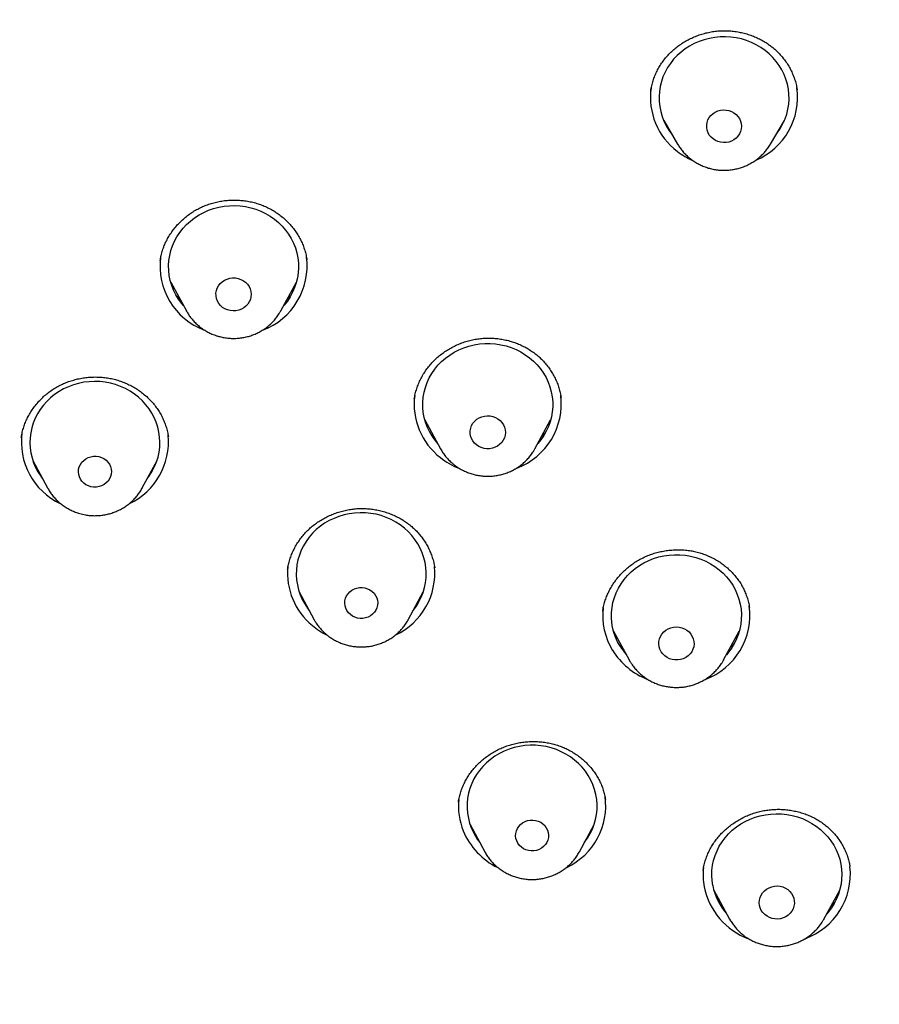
# Model space of a CAD drawing. Header units: millimetres. Extents: x 8 to 789, y 12 to 2370.
# Tile 73 of 85: x 377 to 397, y 2192 to 2215. Entities that reach past the tile are written whole.
import ezdxf

# ---------------------------------------------------------------- set-up
doc = ezdxf.new("R2010")
doc.units = ezdxf.units.MM

msp = doc.modelspace()

# ---------------------------------------------------------------- linework, layer by layer
at = {"color": 7, "linetype": 'Continuous', "lineweight": 30}
for p, q in [((392.164, 2212.763), (392.486, 2212.216)), ((394.626, 2212.216), (394.948, 2212.763)), ((394.869, 2212.616), (394.853, 2212.601)), ((392.49, 2212.211), (392.486, 2212.216)), ((394.626, 2212.216), (394.622, 2212.21)), ((380.545, 2209.531), (380.544, 2209.523)), ((380.788, 2209.036), (381.15, 2208.371)), ((383.329, 2208.371), (383.691, 2209.036)), ((381.002, 2208.643), (380.932, 2208.71)), ((386.408, 2206.338), (386.406, 2206.328)), ((389.794, 2206.373), (389.793, 2206.38)), ((386.653, 2205.854), (387.015, 2205.189)), ((389.194, 2205.189), (389.556, 2205.854)), ((389.424, 2205.546), (389.35, 2205.476)), ((377.608, 2204.915), (377.949, 2204.283)), ((380.132, 2204.283), (380.473, 2204.915)), ((377.771, 2204.612), (377.725, 2204.657)), ((380.132, 2204.283), (380.129, 2204.277)), ((383.753, 2201.884), (384.094, 2201.252)), ((386.277, 2201.252), (386.618, 2201.884)), ((391.006, 2200.979), (391.368, 2200.314)), ((393.547, 2200.314), (393.909, 2200.979)), ((391.184, 2200.618), (391.144, 2200.658)), ((393.547, 2200.314), (393.543, 2200.307)), ((390.822, 2197.084), (390.819, 2197.097)), ((387.696, 2196.517), (388.036, 2195.885)), ((390.22, 2195.885), (390.56, 2196.517)), ((390.446, 2196.267), (390.406, 2196.23)), ((396.462, 2195.535), (396.46, 2195.547)), ((393.322, 2194.999), (393.685, 2194.333)), ((395.863, 2194.333), (396.226, 2194.999)), ((395.863, 2194.333), (395.857, 2194.322))]:
    msp.add_line(p, q, dxfattribs=at)
at = {"color": 7, "linetype": 'Continuous', "lineweight": 30, "flags": 128}
for points in [[(394.769, 2212.459), (394.794, 2212.492), (394.86, 2212.591), (394.917, 2212.695), (394.964, 2212.802), (395.002, 2212.913), (395.03, 2213.027), (395.048, 2213.142), (395.056, 2213.258), (395.053, 2213.375), (395.041, 2213.49), (395.018, 2213.605), (394.985, 2213.717), (394.943, 2213.827), (394.891, 2213.932), (394.829, 2214.034), (394.76, 2214.13), (394.681, 2214.221), (394.596, 2214.305), (394.503, 2214.382), (394.404, 2214.452), (394.298, 2214.513), (394.188, 2214.567), (394.074, 2214.611), (393.956, 2214.647), (393.835, 2214.673), (393.712, 2214.69), (393.589, 2214.698), (393.465, 2214.695), (393.341, 2214.683), (393.219, 2214.662), (393.1, 2214.631), (392.983, 2214.591), (392.871, 2214.542), (392.763, 2214.485), (392.661, 2214.419), (392.564, 2214.346), (392.475, 2214.265), (392.393, 2214.178), (392.318, 2214.085), (392.253, 2213.986), (392.196, 2213.882), (392.148, 2213.775), (392.11, 2213.664), (392.082, 2213.55), (392.064, 2213.435), (392.057, 2213.319), (392.059, 2213.202), (392.072, 2213.087), (392.095, 2212.972), (392.127, 2212.86), (392.17, 2212.75), (392.222, 2212.645), (392.283, 2212.543), (392.344, 2212.459)], [(393.303, 2212.339), (393.256, 2212.381), (393.217, 2212.429), (393.187, 2212.483), (393.166, 2212.541), (393.156, 2212.601), (393.156, 2212.662), (393.166, 2212.722), (393.186, 2212.779), (393.216, 2212.833), (393.255, 2212.882), (393.302, 2212.924), (393.355, 2212.959), (393.413, 2212.985), (393.475, 2213.002), (393.539, 2213.009), (393.604, 2213.007), (393.667, 2212.995), (393.728, 2212.973), (393.784, 2212.943), (393.834, 2212.905), (393.877, 2212.859), (393.912, 2212.808), (393.937, 2212.752), (393.953, 2212.693), (393.958, 2212.632), (393.953, 2212.572), (393.938, 2212.513), (393.912, 2212.457), (393.878, 2212.405), (393.835, 2212.36), (393.785, 2212.321), (393.729, 2212.291), (393.669, 2212.269), (393.605, 2212.257), (393.541, 2212.254), (393.477, 2212.262), (393.414, 2212.278), (393.356, 2212.304), (393.303, 2212.339)], [(381.084, 2208.492), (381.039, 2208.546), (380.969, 2208.642), (380.908, 2208.743), (380.855, 2208.849), (380.812, 2208.958), (380.779, 2209.07), (380.756, 2209.184), (380.743, 2209.3), (380.74, 2209.417), (380.747, 2209.533), (380.765, 2209.648), (380.793, 2209.762), (380.83, 2209.873), (380.877, 2209.981), (380.934, 2210.084), (380.999, 2210.183), (381.073, 2210.277), (381.155, 2210.364), (381.244, 2210.445), (381.34, 2210.519), (381.442, 2210.585), (381.55, 2210.643), (381.662, 2210.692), (381.779, 2210.732), (381.898, 2210.763), (382.02, 2210.785), (382.143, 2210.798), (382.267, 2210.8), (382.391, 2210.793), (382.514, 2210.777), (382.635, 2210.751), (382.753, 2210.715), (382.867, 2210.671), (382.978, 2210.618), (383.083, 2210.557), (383.183, 2210.487), (383.276, 2210.41), (383.362, 2210.326), (383.44, 2210.236), (383.51, 2210.14), (383.572, 2210.039), (383.624, 2209.933), (383.667, 2209.824), (383.7, 2209.712), (383.723, 2209.597), (383.737, 2209.481), (383.739, 2209.365), (383.732, 2209.249), (383.714, 2209.133), (383.687, 2209.02), (383.649, 2208.909), (383.602, 2208.801), (383.546, 2208.697), (383.48, 2208.598), (383.406, 2208.505), (383.395, 2208.492)], [(382.101, 2208.393), (382.041, 2208.418), (381.987, 2208.452), (381.939, 2208.494), (381.899, 2208.543), (381.868, 2208.597), (381.847, 2208.655), (381.835, 2208.716), (381.834, 2208.777), (381.844, 2208.838), (381.864, 2208.896), (381.893, 2208.951), (381.932, 2209.001), (381.978, 2209.044), (382.032, 2209.079), (382.09, 2209.106), (382.153, 2209.124), (382.218, 2209.133), (382.283, 2209.131), (382.347, 2209.119), (382.409, 2209.098), (382.466, 2209.068), (382.517, 2209.03), (382.561, 2208.985), (382.597, 2208.933), (382.623, 2208.877), (382.64, 2208.818), (382.646, 2208.756), (382.641, 2208.695), (382.627, 2208.635), (382.602, 2208.578), (382.568, 2208.526), (382.525, 2208.48), (382.475, 2208.44), (382.419, 2208.409), (382.358, 2208.386), (382.294, 2208.373), (382.229, 2208.37), (382.164, 2208.376), (382.101, 2208.393)], [(381.158, 2208.357), (381.156, 2208.361), (381.15, 2208.371)], [(386.949, 2205.31), (386.888, 2205.385), (386.82, 2205.482), (386.76, 2205.584), (386.71, 2205.691), (386.669, 2205.801), (386.638, 2205.913), (386.617, 2206.028), (386.606, 2206.144), (386.606, 2206.261), (386.615, 2206.377), (386.635, 2206.492), (386.665, 2206.605), (386.705, 2206.715), (386.754, 2206.822), (386.813, 2206.925), (386.88, 2207.023), (386.956, 2207.115), (387.039, 2207.201), (387.13, 2207.28), (387.227, 2207.352), (387.331, 2207.417), (387.44, 2207.472), (387.553, 2207.52), (387.67, 2207.558), (387.79, 2207.587), (387.912, 2207.607), (388.036, 2207.617), (388.16, 2207.618), (388.283, 2207.608), (388.406, 2207.59), (388.526, 2207.562), (388.643, 2207.524), (388.757, 2207.478), (388.866, 2207.423), (388.971, 2207.36), (389.069, 2207.289), (389.16, 2207.21), (389.245, 2207.125), (389.321, 2207.033), (389.39, 2206.936), (389.449, 2206.834), (389.499, 2206.727), (389.54, 2206.617), (389.571, 2206.505), (389.592, 2206.39), (389.603, 2206.274), (389.604, 2206.157), (389.594, 2206.041), (389.574, 2205.926), (389.544, 2205.813), (389.504, 2205.703), (389.455, 2205.596), (389.397, 2205.493), (389.329, 2205.395), (389.26, 2205.31)], [(380.246, 2204.495), (380.301, 2204.57), (380.364, 2204.67), (380.418, 2204.775), (380.462, 2204.884), (380.497, 2204.996), (380.521, 2205.11), (380.536, 2205.226), (380.54, 2205.342), (380.534, 2205.458), (380.518, 2205.574), (380.492, 2205.688), (380.456, 2205.799), (380.41, 2205.908), (380.355, 2206.012), (380.291, 2206.112), (380.218, 2206.206), (380.137, 2206.294), (380.049, 2206.376), (379.954, 2206.451), (379.853, 2206.518), (379.746, 2206.577), (379.634, 2206.628), (379.518, 2206.669), (379.399, 2206.702), (379.278, 2206.725), (379.155, 2206.739), (379.031, 2206.743), (378.907, 2206.737), (378.784, 2206.722), (378.663, 2206.697), (378.544, 2206.663), (378.429, 2206.62), (378.318, 2206.569), (378.212, 2206.508), (378.111, 2206.44), (378.017, 2206.364), (377.93, 2206.281), (377.851, 2206.192), (377.779, 2206.097), (377.717, 2205.996), (377.663, 2205.891), (377.619, 2205.782), (377.584, 2205.67), (377.559, 2205.556), (377.545, 2205.441), (377.54, 2205.324), (377.546, 2205.208), (377.562, 2205.092), (377.589, 2204.978), (377.625, 2204.867), (377.671, 2204.759), (377.726, 2204.654), (377.79, 2204.555), (377.834, 2204.495)], [(387.843, 2205.277), (387.797, 2205.32), (387.758, 2205.37), (387.729, 2205.424), (387.709, 2205.483), (387.699, 2205.544), (387.7, 2205.605), (387.711, 2205.666), (387.733, 2205.724), (387.764, 2205.778), (387.804, 2205.826), (387.852, 2205.868), (387.906, 2205.903), (387.966, 2205.928), (388.029, 2205.944), (388.094, 2205.951), (388.159, 2205.948), (388.223, 2205.935), (388.284, 2205.912), (388.34, 2205.881), (388.39, 2205.841), (388.433, 2205.795), (388.467, 2205.742), (388.492, 2205.685), (388.506, 2205.626), (388.511, 2205.564), (388.505, 2205.503), (388.488, 2205.444), (388.462, 2205.387), (388.426, 2205.336), (388.382, 2205.291), (388.331, 2205.252), (388.274, 2205.222), (388.212, 2205.201), (388.148, 2205.19), (388.083, 2205.188), (388.018, 2205.196), (387.955, 2205.214), (387.897, 2205.241), (387.843, 2205.277)], [(378.949, 2204.313), (378.89, 2204.331), (378.834, 2204.359), (378.785, 2204.395), (378.742, 2204.438), (378.707, 2204.487), (378.682, 2204.541), (378.666, 2204.598), (378.66, 2204.657), (378.665, 2204.716), (378.68, 2204.773), (378.705, 2204.827), (378.739, 2204.877), (378.781, 2204.921), (378.83, 2204.957), (378.885, 2204.985), (378.945, 2205.005), (379.007, 2205.015), (379.069, 2205.015), (379.131, 2205.006), (379.191, 2204.987), (379.246, 2204.96), (379.296, 2204.924), (379.339, 2204.881), (379.373, 2204.831), (379.399, 2204.777), (379.415, 2204.72), (379.42, 2204.662), (379.416, 2204.603), (379.401, 2204.546), (379.376, 2204.491), (379.342, 2204.442), (379.299, 2204.398), (379.25, 2204.362), (379.195, 2204.333), (379.136, 2204.314), (379.074, 2204.304), (379.011, 2204.303), (378.949, 2204.313)], [(386.392, 2201.464), (386.457, 2201.554), (386.518, 2201.655), (386.57, 2201.761), (386.613, 2201.87), (386.646, 2201.983), (386.669, 2202.097), (386.682, 2202.213), (386.685, 2202.329), (386.678, 2202.446), (386.66, 2202.561), (386.632, 2202.674), (386.595, 2202.785), (386.547, 2202.893), (386.491, 2202.997), (386.425, 2203.096), (386.351, 2203.189), (386.27, 2203.277), (386.18, 2203.357), (386.084, 2203.431), (385.982, 2203.497), (385.874, 2203.555), (385.762, 2203.604), (385.645, 2203.644), (385.526, 2203.675), (385.404, 2203.697), (385.281, 2203.709), (385.157, 2203.712), (385.033, 2203.705), (384.91, 2203.688), (384.79, 2203.662), (384.671, 2203.627), (384.557, 2203.582), (384.447, 2203.529), (384.341, 2203.468), (384.242, 2203.398), (384.149, 2203.321), (384.063, 2203.237), (383.984, 2203.147), (383.914, 2203.051), (383.853, 2202.95), (383.801, 2202.844), (383.758, 2202.735), (383.725, 2202.622), (383.702, 2202.508), (383.689, 2202.392), (383.686, 2202.276), (383.693, 2202.159), (383.711, 2202.044), (383.739, 2201.93), (383.776, 2201.819), (383.824, 2201.712), (383.88, 2201.608), (383.946, 2201.509), (383.979, 2201.464)], [(391.159, 2200.629), (391.101, 2200.732), (391.053, 2200.84), (391.014, 2200.95), (390.986, 2201.064), (390.967, 2201.179), (390.958, 2201.295), (390.96, 2201.412), (390.972, 2201.528), (390.994, 2201.642), (391.026, 2201.755), (391.068, 2201.864), (391.119, 2201.97), (391.18, 2202.072), (391.249, 2202.169), (391.327, 2202.26), (391.412, 2202.344), (391.504, 2202.422), (391.603, 2202.492), (391.708, 2202.555), (391.818, 2202.609), (391.932, 2202.654), (392.05, 2202.69), (392.17, 2202.717), (392.293, 2202.735), (392.416, 2202.743), (392.54, 2202.741), (392.664, 2202.73), (392.786, 2202.709), (392.906, 2202.679), (393.022, 2202.64), (393.135, 2202.592), (393.243, 2202.535), (393.346, 2202.47), (393.443, 2202.397), (393.533, 2202.317), (393.616, 2202.23), (393.69, 2202.137), (393.757, 2202.039), (393.814, 2201.936), (393.862, 2201.828), (393.901, 2201.718), (393.93, 2201.604), (393.949, 2201.489), (393.957, 2201.373), (393.955, 2201.256), (393.944, 2201.14), (393.921, 2201.026), (393.889, 2200.913), (393.847, 2200.804), (393.796, 2200.698), (393.736, 2200.596), (393.666, 2200.499), (393.613, 2200.435)], [(384.934, 2201.361), (384.89, 2201.404), (384.855, 2201.453), (384.829, 2201.506), (384.812, 2201.563), (384.806, 2201.622), (384.81, 2201.681), (384.824, 2201.738), (384.848, 2201.793), (384.881, 2201.843), (384.923, 2201.887), (384.972, 2201.924), (385.026, 2201.953), (385.085, 2201.973), (385.147, 2201.984), (385.21, 2201.985), (385.272, 2201.976), (385.331, 2201.958), (385.387, 2201.931), (385.438, 2201.896), (385.481, 2201.853), (385.516, 2201.805), (385.543, 2201.751), (385.559, 2201.694), (385.565, 2201.635), (385.561, 2201.577), (385.547, 2201.519), (385.523, 2201.465), (385.49, 2201.415), (385.448, 2201.371), (385.399, 2201.333), (385.345, 2201.304), (385.286, 2201.284), (385.224, 2201.273), (385.161, 2201.272), (385.099, 2201.281), (385.04, 2201.299), (384.984, 2201.326), (384.934, 2201.361)], [(384.099, 2201.243), (384.098, 2201.245), (384.094, 2201.252)], [(392.106, 2200.504), (392.078, 2200.559), (392.06, 2200.618), (392.052, 2200.679), (392.054, 2200.74), (392.068, 2200.801), (392.091, 2200.858), (392.123, 2200.911), (392.165, 2200.959), (392.214, 2201), (392.269, 2201.032), (392.329, 2201.057), (392.393, 2201.071), (392.458, 2201.076), (392.523, 2201.071), (392.586, 2201.057), (392.647, 2201.032), (392.702, 2201), (392.751, 2200.959), (392.792, 2200.911), (392.825, 2200.858), (392.848, 2200.801), (392.861, 2200.74), (392.864, 2200.679), (392.856, 2200.618), (392.838, 2200.559), (392.81, 2200.504), (392.772, 2200.453), (392.727, 2200.409), (392.675, 2200.372), (392.617, 2200.343), (392.555, 2200.324), (392.49, 2200.314), (392.425, 2200.314), (392.361, 2200.324), (392.298, 2200.343), (392.241, 2200.372), (392.188, 2200.409), (392.143, 2200.453), (392.106, 2200.504)], [(391.22, 2200.586), (391.184, 2200.618), (391.184, 2200.618), (391.184, 2200.618)], [(391.403, 2200.254), (391.398, 2200.262), (391.368, 2200.314)], [(390.334, 2196.097), (390.34, 2196.105), (390.409, 2196.202), (390.469, 2196.304), (390.52, 2196.41), (390.561, 2196.52), (390.593, 2196.633), (390.615, 2196.748), (390.626, 2196.864), (390.627, 2196.98), (390.618, 2197.096), (390.599, 2197.211), (390.57, 2197.325), (390.53, 2197.435), (390.482, 2197.542), (390.424, 2197.645), (390.357, 2197.743), (390.282, 2197.836), (390.199, 2197.922), (390.108, 2198.002), (390.011, 2198.075), (389.908, 2198.139), (389.8, 2198.196), (389.687, 2198.243), (389.57, 2198.282), (389.45, 2198.312), (389.328, 2198.332), (389.204, 2198.343), (389.08, 2198.344), (388.957, 2198.336), (388.834, 2198.317), (388.714, 2198.29), (388.596, 2198.253), (388.482, 2198.207), (388.372, 2198.153), (388.268, 2198.09), (388.169, 2198.019), (388.077, 2197.941), (387.993, 2197.856), (387.916, 2197.765), (387.847, 2197.668), (387.787, 2197.566), (387.736, 2197.46), (387.694, 2197.35), (387.663, 2197.238), (387.641, 2197.123), (387.63, 2197.007), (387.629, 2196.89), (387.638, 2196.774), (387.657, 2196.659), (387.686, 2196.546), (387.725, 2196.435)], [(393.297, 2195.109), (393.28, 2195.225), (393.274, 2195.341), (393.278, 2195.457), (393.292, 2195.573), (393.317, 2195.687), (393.351, 2195.799), (393.395, 2195.908), (393.448, 2196.013), (393.511, 2196.114), (393.582, 2196.209), (393.661, 2196.299), (393.748, 2196.382), (393.842, 2196.458), (393.942, 2196.527), (394.048, 2196.587), (394.159, 2196.639), (394.274, 2196.683), (394.392, 2196.717), (394.514, 2196.742), (394.636, 2196.757), (394.76, 2196.763), (394.884, 2196.76), (395.007, 2196.746), (395.129, 2196.723), (395.248, 2196.691), (395.364, 2196.65), (395.476, 2196.6), (395.583, 2196.541), (395.684, 2196.474), (395.78, 2196.4), (395.868, 2196.318), (395.949, 2196.23), (396.022, 2196.136), (396.087, 2196.036), (396.142, 2195.932), (396.188, 2195.824), (396.225, 2195.712), (396.251, 2195.599), (396.268, 2195.483), (396.274, 2195.367), (396.27, 2195.25), (396.256, 2195.135), (396.231, 2195.02), (396.197, 2194.908), (396.153, 2194.8), (396.1, 2194.694), (396.037, 2194.594), (395.966, 2194.498), (395.93, 2194.455)], [(388.773, 2196.135), (388.755, 2196.192), (388.748, 2196.25), (388.751, 2196.309), (388.765, 2196.367), (388.788, 2196.421), (388.821, 2196.472), (388.862, 2196.516), (388.91, 2196.554), (388.964, 2196.584), (389.023, 2196.605), (389.085, 2196.616), (389.147, 2196.618), (389.21, 2196.61), (389.269, 2196.593), (389.326, 2196.566), (389.376, 2196.532), (389.42, 2196.49), (389.456, 2196.441), (389.483, 2196.388), (389.501, 2196.331), (389.508, 2196.273), (389.505, 2196.214), (389.491, 2196.156), (389.468, 2196.102), (389.435, 2196.051), (389.394, 2196.007), (389.346, 2195.969), (389.292, 2195.939), (389.233, 2195.918), (389.171, 2195.907), (389.109, 2195.905), (389.046, 2195.913), (388.986, 2195.93), (388.93, 2195.956), (388.88, 2195.991), (388.836, 2196.033), (388.8, 2196.082), (388.773, 2196.135)], [(390.22, 2195.885), (390.22, 2195.885), (390.215, 2195.877)], [(394.374, 2194.648), (394.368, 2194.709), (394.372, 2194.771), (394.387, 2194.83), (394.412, 2194.887), (394.446, 2194.94), (394.489, 2194.986), (394.539, 2195.026), (394.595, 2195.057), (394.656, 2195.08), (394.72, 2195.093), (394.785, 2195.096), (394.85, 2195.089), (394.913, 2195.073), (394.972, 2195.047), (395.027, 2195.013), (395.074, 2194.971), (395.114, 2194.923), (395.146, 2194.869), (395.167, 2194.811), (395.178, 2194.75), (395.179, 2194.689), (395.17, 2194.628), (395.15, 2194.569), (395.12, 2194.515), (395.082, 2194.465), (395.035, 2194.422), (394.982, 2194.386), (394.923, 2194.359), (394.861, 2194.341), (394.796, 2194.333), (394.73, 2194.335), (394.666, 2194.346), (394.605, 2194.367), (394.548, 2194.397), (394.497, 2194.435), (394.453, 2194.481), (394.417, 2194.532), (394.39, 2194.589), (394.374, 2194.648)]]:
    msp.add_lwpolyline(points, dxfattribs=at)
at = {"color": 7, "linetype": 'Continuous', "lineweight": 30}
for centre, radius, start, end in [((393.408, 2213.294), 1.55, 171.6687, 233.3894), ((393.672, 2213.303), 1.582, 292.9982, 7.8212), ((393.528, 2213.419), 1.722, 232.66, 246.0956), ((382.129, 2209.407), 1.586, 172.7017, 249.2738), ((382.35, 2209.407), 1.586, 290.6632, 7.4966), ((387.956, 2206.215), 1.55, 172.4942, 232.4836), ((388.214, 2206.226), 1.587, 290.6861, 6.9827), ((378.917, 2205.345), 1.575, 172.0392, 244.5568), ((379.16, 2205.348), 1.578, 295.3151, 5.5234), ((388.077, 2206.339), 1.723, 231.8148, 248.1517), ((385.034, 2202.308), 1.548, 174.1096, 230.9133), ((385.304, 2202.318), 1.579, 295.3932, 5.6807), ((392.276, 2201.335), 1.518, 173.0459, 211.7833), ((392.568, 2201.35), 1.586, 290.2843, 7.7532), ((385.151, 2202.423), 1.711, 230.2836, 243.9025), ((392.404, 2201.42), 1.671, 211.9417, 248.4302), ((392.364, 2201.371), 1.415, 211.6027, 221.3754), ((388.938, 2196.935), 1.51, 174.0304, 202.0495), ((389.249, 2196.948), 1.577, 295.5185, 7.902), ((389.012, 2196.956), 1.388, 202.049, 218.2428), ((389.051, 2196.994), 1.637, 202.4607, 244.0716), ((394.577, 2195.354), 1.503, 173.4832, 190.6379), ((394.882, 2195.372), 1.59, 289.7443, 6.1013), ((394.689, 2195.397), 1.621, 191.4128, 249.5187), ((394.645, 2195.366), 1.373, 190.7977, 221.574)]:
    msp.add_arc(centre, radius, start, end, dxfattribs=at)
for points, knots in [([(422.748, 2204.039), (422.747, 2204.067), (422.744, 2204.117), (422.738, 2204.196), (422.733, 2204.272), (422.729, 2204.341), (422.724, 2204.416), (422.716, 2204.536), (422.705, 2204.703), (422.689, 2204.922), (422.669, 2205.176), (422.643, 2205.474), (422.611, 2205.817), (422.569, 2206.229), (422.515, 2206.705), (422.447, 2207.248), (422.368, 2207.816), (422.277, 2208.409), (422.173, 2209.027), (422.055, 2209.67), (421.922, 2210.337), (421.791, 2210.937), (421.669, 2211.468), (421.558, 2211.922), (421.443, 2212.374), (421.327, 2212.809), (421.217, 2213.208), (421.113, 2213.569), (421.017, 2213.894), (420.927, 2214.19), (420.843, 2214.457), (420.767, 2214.696), (420.699, 2214.906), (420.639, 2215.087), (420.589, 2215.236), (420.549, 2215.355), (420.518, 2215.446), (420.493, 2215.519), (420.469, 2215.587), (420.442, 2215.667), (420.405, 2215.772), (420.356, 2215.911), (420.294, 2216.085), (420.22, 2216.288), (420.139, 2216.507), (420.053, 2216.737), (419.961, 2216.977), (419.864, 2217.228), (419.76, 2217.489), (419.628, 2217.816), (419.463, 2218.213), (419.26, 2218.685), (419.04, 2219.181), (418.817, 2219.667), (418.593, 2220.14), (418.37, 2220.596), (418.136, 2221.06), (417.897, 2221.521), (417.658, 2221.968), (417.422, 2222.398), (417.162, 2222.86), (416.879, 2223.347), (416.575, 2223.856), (416.28, 2224.334), (416.006, 2224.767), (415.752, 2225.157), (415.52, 2225.508), (415.298, 2225.835), (415.088, 2226.14), (414.887, 2226.428), (414.685, 2226.711), (414.474, 2227.002), (414.237, 2227.324), (413.971, 2227.677), (413.674, 2228.064), (413.356, 2228.469), (413.015, 2228.892), (412.654, 2229.329), (412.272, 2229.78), (411.869, 2230.243), (411.441, 2230.721), (410.958, 2231.245), (410.423, 2231.806), (409.846, 2232.391), (409.267, 2232.957), (408.691, 2233.499), (408.12, 2234.019), (407.518, 2234.549), (406.887, 2235.085), (406.227, 2235.624), (405.579, 2236.135), (405.055, 2236.533), (404.657, 2236.829), (404.386, 2237.027), (404.129, 2237.211), (403.892, 2237.38), (403.674, 2237.532), (403.478, 2237.668), (403.307, 2237.785), (403.163, 2237.883), (403.042, 2237.965), (402.947, 2238.029), (402.873, 2238.078), (402.806, 2238.123), (402.721, 2238.179), (402.607, 2238.255), (402.469, 2238.345), (402.31, 2238.448), (402.134, 2238.562), (401.941, 2238.684), (401.74, 2238.811), (401.535, 2238.939), (401.326, 2239.068), (400.991, 2239.272), (400.521, 2239.552), (399.907, 2239.907), (399.262, 2240.266), (398.587, 2240.628), (397.88, 2240.993), (397.158, 2241.35), (396.425, 2241.698), (395.694, 2242.03), (394.962, 2242.348), (394.232, 2242.65), (393.424, 2242.97), (392.536, 2243.302), (391.571, 2243.641), (390.614, 2243.954), (389.667, 2244.242), (388.731, 2244.507), (387.752, 2244.764), (386.727, 2245.011), (385.649, 2245.245), (384.568, 2245.455), (383.412, 2245.653), (382.183, 2245.833), (380.88, 2245.99), (379.572, 2246.113), (378.261, 2246.201), (376.949, 2246.255), (375.655, 2246.274), (374.381, 2246.259), (373.128, 2246.213), (371.876, 2246.136), (370.627, 2246.027), (369.381, 2245.887), (368.137, 2245.716), (366.893, 2245.513), (365.737, 2245.295), (364.67, 2245.068), (363.69, 2244.839), (362.711, 2244.589), (361.733, 2244.318), (360.756, 2244.026), (359.781, 2243.712), (358.803, 2243.374), (357.837, 2243.017), (356.88, 2242.641), (355.934, 2242.245), (354.982, 2241.822), (354.026, 2241.373), (353.067, 2240.896), (352.288, 2240.488), (351.688, 2240.16), (351.265, 2239.923), (350.851, 2239.686), (350.458, 2239.456), (350.096, 2239.24), (349.773, 2239.043), (349.487, 2238.866), (349.237, 2238.708), (349.015, 2238.567), (348.821, 2238.442), (348.664, 2238.34), (348.541, 2238.259), (348.445, 2238.196), (348.357, 2238.138), (348.265, 2238.077), (348.16, 2238.006), (348.039, 2237.925), (347.904, 2237.834), (347.723, 2237.71), (347.493, 2237.551), (347.211, 2237.353), (346.905, 2237.135), (346.575, 2236.896), (346.223, 2236.636), (345.848, 2236.353), (345.452, 2236.048), (345.027, 2235.714), (344.575, 2235.348), (344.1, 2234.954), (343.521, 2234.461), (342.86, 2233.877), (342.135, 2233.207), (341.448, 2232.544), (340.798, 2231.891), (340.184, 2231.248), (339.615, 2230.63), (339.089, 2230.036), (338.601, 2229.467), (338.133, 2228.902), (337.675, 2228.333), (337.179, 2227.694), (336.646, 2226.979), (336.078, 2226.183), (335.517, 2225.359), (334.965, 2224.506), (334.427, 2223.632), (333.906, 2222.739), (333.405, 2221.831), (332.921, 2220.903), (332.488, 2220.021), (332.101, 2219.188), (331.813, 2218.532), (331.587, 2217.995), (331.422, 2217.593), (331.275, 2217.224), (331.149, 2216.899), (331.042, 2216.615), (330.947, 2216.36), (330.864, 2216.133), (330.793, 2215.934), (330.735, 2215.772), (330.692, 2215.646), (330.659, 2215.552), (330.627, 2215.46), (330.589, 2215.347), (330.538, 2215.197), (330.475, 2215.008), (330.4, 2214.778), (330.315, 2214.513), (330.224, 2214.222), (330.13, 2213.915), (330.035, 2213.594), (329.923, 2213.205), (329.794, 2212.742), (329.652, 2212.199), (329.509, 2211.625), (329.367, 2211.02), (329.246, 2210.461), (329.142, 2209.954), (329.055, 2209.507), (328.972, 2209.047), (328.893, 2208.585), (328.821, 2208.135), (328.755, 2207.688), (328.694, 2207.25), (328.64, 2206.822), (328.593, 2206.425), (328.554, 2206.06), (328.52, 2205.725), (328.493, 2205.421), (328.469, 2205.149), (328.451, 2204.908), (328.436, 2204.711), (328.425, 2204.551), (328.415, 2204.398), (328.403, 2204.226), (328.396, 2204.104), (328.392, 2204.039)], [0, 0, 0, 0, 0.0007043, 0.0012781, 0.0017578, 0.0022685, 0.0028166, 0.0034052, 0.0049525, 0.0065238, 0.0082743, 0.0105916, 0.0131624, 0.0159041, 0.0197462, 0.0237832, 0.0280152, 0.0324422, 0.037064, 0.0418808, 0.0468924, 0.0520988, 0.0554712, 0.0589205, 0.0624287, 0.0657648, 0.0688585, 0.0715685, 0.0740605, 0.0763345, 0.0783904, 0.0802283, 0.0818483, 0.0832502, 0.0844342, 0.0853116, 0.0860133, 0.0865578, 0.0870132, 0.0876044, 0.0884173, 0.0894516, 0.0908642, 0.0924875, 0.0942004, 0.0959998, 0.0978858, 0.0998584, 0.1019176, 0.1040633, 0.1076101, 0.1113707, 0.115345, 0.1195331, 0.1231025, 0.1268137, 0.1306638, 0.1344865, 0.1381862, 0.1417629, 0.1452165, 0.1497643, 0.1540794, 0.1581619, 0.1620117, 0.1652524, 0.1683077, 0.1711776, 0.173862, 0.1763609, 0.1788137, 0.1814174, 0.1841733, 0.1875018, 0.1910283, 0.1947528, 0.1986751, 0.2027953, 0.2070345, 0.2114645, 0.2160853, 0.2208967, 0.2268617, 0.2328075, 0.2386157, 0.2442864, 0.2498196, 0.2552154, 0.2614955, 0.2675788, 0.2734652, 0.2791547, 0.2816452, 0.2840715, 0.2863261, 0.2883966, 0.2902831, 0.2919854, 0.2935037, 0.2946812, 0.2957177, 0.296597, 0.2971345, 0.2976062, 0.2983278, 0.2992993, 0.3005205, 0.3018301, 0.3033411, 0.3049967, 0.3066835, 0.3083981, 0.3101407, 0.3119111, 0.3167405, 0.321766, 0.3269876, 0.3324052, 0.3380188, 0.3438284, 0.3494844, 0.3551741, 0.3607968, 0.3663526, 0.3718417, 0.3791452, 0.3863273, 0.393388, 0.4003273, 0.4071453, 0.413842, 0.4215851, 0.4292841, 0.436983, 0.4446818, 0.4538466, 0.463011, 0.4721749, 0.4813383, 0.4905014, 0.4996642, 0.5084105, 0.517157, 0.5259039, 0.5346511, 0.5433989, 0.552152, 0.5609535, 0.5698134, 0.5768156, 0.5838537, 0.5909276, 0.5980373, 0.6051828, 0.6123642, 0.6196022, 0.6269605, 0.6340687, 0.6412897, 0.6486236, 0.6560705, 0.6636304, 0.6713034, 0.6747154, 0.6781493, 0.6815916, 0.6848403, 0.6878279, 0.6905543, 0.6928857, 0.6949848, 0.6968517, 0.6984863, 0.6998887, 0.7008383, 0.7016411, 0.7023204, 0.7030883, 0.7039922, 0.7050247, 0.7061857, 0.7074745, 0.7097021, 0.7121529, 0.7148268, 0.717724, 0.7208443, 0.7241878, 0.7277545, 0.7315445, 0.7357543, 0.7402091, 0.7447646, 0.7520688, 0.7591445, 0.7659918, 0.7726108, 0.7790014, 0.7851637, 0.7907647, 0.7961625, 0.801383, 0.8066438, 0.8119944, 0.8189341, 0.8260193, 0.8332499, 0.8406259, 0.8481471, 0.8556425, 0.8632078, 0.8708428, 0.8785476, 0.8847482, 0.8909933, 0.8942825, 0.8975429, 0.9005536, 0.903003, 0.9052272, 0.907226, 0.9089996, 0.9105478, 0.9118708, 0.912795, 0.9134703, 0.914074, 0.9149312, 0.916107, 0.9175669, 0.9193109, 0.9214421, 0.9236905, 0.926046, 0.9285085, 0.9310781, 0.9349838, 0.9391134, 0.9434669, 0.9480444, 0.9528458, 0.9561108, 0.9594719, 0.9629289, 0.9664499, 0.9698279, 0.9730256, 0.9764407, 0.979623, 0.9825726, 0.9852896, 0.9877738, 0.9900253, 0.9920441, 0.9938302, 0.9953837, 0.9963976, 0.9974343, 0.998626, 1, 1, 1, 1]), ([(372.391, 2150.436), (371.188, 2150.543), (368.783, 2150.756), (365.225, 2151.419), (361.733, 2152.33), (358.358, 2153.498), (355.12, 2154.901), (352.034, 2156.525), (349.093, 2158.371), (346.315, 2160.429), (343.718, 2162.685), (341.317, 2165.126), (339.127, 2167.736), (337.162, 2170.499), (335.434, 2173.399), (333.953, 2176.418), (332.729, 2179.536), (331.769, 2182.735), (331.079, 2185.995), (330.663, 2189.295), (330.524, 2192.617), (330.663, 2195.938), (331.079, 2199.238), (331.769, 2202.498), (332.729, 2205.697), (333.953, 2208.815), (335.434, 2211.834), (337.162, 2214.734), (339.127, 2217.497), (341.317, 2220.108), (343.718, 2222.548), (346.315, 2224.804), (349.093, 2226.862), (352.034, 2228.709), (355.12, 2230.333), (358.332, 2231.724), (361.65, 2232.874), (365.054, 2233.777), (368.523, 2234.425), (372.036, 2234.816), (375.57, 2234.946), (379.105, 2234.816), (382.617, 2234.425), (386.086, 2233.777), (389.49, 2232.874), (392.809, 2231.724), (396.021, 2230.333), (399.107, 2228.709), (402.048, 2226.862), (404.825, 2224.804), (407.423, 2222.548), (409.824, 2220.108), (412.013, 2217.497), (413.979, 2214.734), (415.707, 2211.834), (417.188, 2208.815), (418.412, 2205.697), (419.372, 2202.498), (420.062, 2199.238), (420.478, 2195.938), (420.617, 2192.617), (420.478, 2189.295), (420.062, 2185.995), (419.372, 2182.735), (418.412, 2179.536), (417.188, 2176.418), (415.707, 2173.399), (413.979, 2170.499), (412.013, 2167.736), (409.824, 2165.126), (407.423, 2162.685), (404.825, 2160.429), (402.048, 2158.371), (399.107, 2156.525), (396.021, 2154.901), (392.782, 2153.498), (389.407, 2152.33), (385.915, 2151.419), (382.357, 2150.756), (379.952, 2150.543), (378.75, 2150.436)], [0, 0, 0, 0, 0.013106, 0.026212, 0.039318, 0.052424, 0.065212, 0.078, 0.090788, 0.103576, 0.116364, 0.129151, 0.141939, 0.154727, 0.167515, 0.180303, 0.193091, 0.205879, 0.218667, 0.231454, 0.244242, 0.25703, 0.269818, 0.282606, 0.295394, 0.308182, 0.32097, 0.333758, 0.346545, 0.359333, 0.372121, 0.384909, 0.397697, 0.410485, 0.423273, 0.436061, 0.448848, 0.461636, 0.474424, 0.487212, 0.5, 0.512788, 0.525576, 0.538364, 0.551152, 0.563939, 0.576727, 0.589515, 0.602303, 0.615091, 0.627879, 0.640667, 0.653455, 0.666242, 0.67903, 0.691818, 0.704606, 0.717394, 0.730182, 0.74297, 0.755758, 0.768546, 0.781333, 0.794121, 0.806909, 0.819697, 0.832485, 0.845273, 0.858061, 0.870849, 0.883636, 0.896424, 0.909212, 0.922, 0.934788, 0.947576, 0.960682, 0.973788, 0.986894, 1, 1, 1, 1]), ([(391.865, 2213.445), (391.868, 2213.467), (391.877, 2213.527), (391.902, 2213.626), (391.938, 2213.74), (391.984, 2213.852), (392.038, 2213.96), (392.099, 2214.064), (392.169, 2214.162), (392.245, 2214.255), (392.327, 2214.341), (392.417, 2214.422), (392.513, 2214.497), (392.616, 2214.566), (392.725, 2214.628), (392.838, 2214.684), (392.955, 2214.731), (393.075, 2214.77), (393.196, 2214.801), (393.318, 2214.823), (393.44, 2214.836), (393.563, 2214.84), (393.686, 2214.836), (393.81, 2214.823), (393.933, 2214.802), (394.055, 2214.772), (394.175, 2214.735), (394.291, 2214.689), (394.402, 2214.635), (394.509, 2214.574), (394.587, 2214.522), (394.629, 2214.491), (394.639, 2214.483)], [0, 0, 0, 0, 0.0192764, 0.0544694, 0.0897801, 0.125104, 0.1603121, 0.1953074, 0.2300064, 0.264328, 0.2982958, 0.3322962, 0.3667394, 0.4015377, 0.4365806, 0.4717383, 0.5068496, 0.5417487, 0.5763113, 0.6104375, 0.644145, 0.6778052, 0.7118972, 0.7463112, 0.7809782, 0.8158146, 0.8507285, 0.8856101, 0.9203658, 0.9549328, 0.9892723, 1, 1, 1, 1]), ([(394.639, 2214.483), (394.654, 2214.471), (394.7, 2214.435), (394.774, 2214.369), (394.857, 2214.284), (394.934, 2214.192), (395.004, 2214.095), (395.067, 2213.993), (395.121, 2213.886), (395.168, 2213.776), (395.205, 2213.663), (395.231, 2213.563), (395.24, 2213.5), (395.244, 2213.475)], [0, 0, 0, 0, 0.0468811, 0.1436057, 0.2410098, 0.3393657, 0.438518, 0.5382578, 0.6383366, 0.7384667, 0.8383045, 0.9376082, 1, 1, 1, 1]), ([(392.266, 2212.591), (392.26, 2212.596), (392.253, 2212.602), (392.248, 2212.608), (392.246, 2212.61)], [0, 0, 0, 0, 0.80006, 1, 1, 1, 1]), ([(392.49, 2212.211), (392.507, 2212.185), (392.541, 2212.129), (392.604, 2212.049), (392.675, 2211.973), (392.753, 2211.902), (392.836, 2211.839), (392.925, 2211.782), (393.02, 2211.734), (393.118, 2211.693), (393.219, 2211.66), (393.323, 2211.636), (393.429, 2211.621), (393.537, 2211.615), (393.644, 2211.618), (393.751, 2211.63), (393.856, 2211.651), (393.959, 2211.68), (394.059, 2211.718), (394.155, 2211.765), (394.247, 2211.819), (394.333, 2211.881), (394.414, 2211.95), (394.488, 2212.025), (394.554, 2212.107), (394.599, 2212.169), (394.619, 2212.205), (394.622, 2212.21)], [0, 0, 0, 0, 0.0372298, 0.0782453, 0.1193346, 0.1605033, 0.2017544, 0.2430882, 0.2845026, 0.3259931, 0.367554, 0.4091778, 0.4508562, 0.4925799, 0.5343391, 0.576122, 0.6179152, 0.659707, 0.7014852, 0.7432374, 0.7849511, 0.8266142, 0.8682151, 0.909744, 0.9511925, 0.9925551, 1, 1, 1, 1]), ([(380.546, 2209.531), (380.551, 2209.562), (380.562, 2209.632), (380.59, 2209.739), (380.629, 2209.852), (380.676, 2209.96), (380.731, 2210.066), (380.795, 2210.169), (380.867, 2210.268), (380.947, 2210.362), (381.034, 2210.451), (381.128, 2210.533), (381.227, 2210.609), (381.331, 2210.678), (381.44, 2210.738), (381.552, 2210.79), (381.667, 2210.834), (381.785, 2210.87), (381.907, 2210.898), (382.031, 2210.917), (382.156, 2210.928), (382.282, 2210.931), (382.408, 2210.924), (382.533, 2210.909), (382.656, 2210.886), (382.775, 2210.854), (382.892, 2210.814), (383.004, 2210.766), (383.113, 2210.71), (383.218, 2210.646), (383.318, 2210.575), (383.413, 2210.496), (383.501, 2210.412), (383.583, 2210.321), (383.658, 2210.225), (383.725, 2210.124), (383.783, 2210.02), (383.833, 2209.912), (383.874, 2209.801), (383.905, 2209.687), (383.925, 2209.603), (383.93, 2209.556), (383.931, 2209.549)], [0, 0, 0, 0, 0.020363, 0.046184, 0.071664, 0.096927, 0.122408, 0.148126, 0.174031, 0.200066, 0.22616, 0.252228, 0.278192, 0.303994, 0.329593, 0.354972, 0.38017, 0.405474, 0.430946, 0.45656, 0.482279, 0.508053, 0.533825, 0.559534, 0.585138, 0.610604, 0.635909, 0.661102, 0.686461, 0.712024, 0.737756, 0.763611, 0.789538, 0.81548, 0.841373, 0.86718, 0.892874, 0.918395, 0.943805, 0.969453, 0.995338, 1, 1, 1, 1]), ([(383.554, 2208.721), (383.551, 2208.718), (383.529, 2208.694), (383.504, 2208.672), (383.483, 2208.654)], [0, 0, 0, 0, 0.13642, 1, 1, 1, 1]), ([(381.159, 2208.357), (381.173, 2208.332), (381.205, 2208.276), (381.264, 2208.197), (381.332, 2208.119), (381.408, 2208.046), (381.489, 2207.98), (381.577, 2207.921), (381.669, 2207.869), (381.753, 2207.831), (381.807, 2207.812), (381.828, 2207.804)], [0, 0, 0, 0, 0.0989269, 0.2164684, 0.3342136, 0.4521818, 0.5703842, 0.6888243, 0.8074982, 0.9263956, 1, 1, 1, 1]), ([(381.828, 2207.804), (381.85, 2207.797), (381.907, 2207.779), (381.999, 2207.757), (382.105, 2207.741), (382.212, 2207.735), (382.32, 2207.737), (382.427, 2207.748), (382.532, 2207.768), (382.635, 2207.797), (382.736, 2207.835), (382.832, 2207.881), (382.924, 2207.935), (383.011, 2207.996), (383.092, 2208.064), (383.166, 2208.139), (383.233, 2208.22), (383.288, 2208.298), (383.316, 2208.35), (383.328, 2208.371)], [0, 0, 0, 0, 0.040603, 0.101672, 0.162801, 0.223998, 0.285247, 0.346533, 0.407835, 0.469136, 0.530419, 0.591664, 0.652855, 0.713972, 0.775, 0.835922, 0.896728, 0.957408, 1, 1, 1, 1]), ([(386.409, 2206.337), (386.413, 2206.357), (386.422, 2206.417), (386.447, 2206.516), (386.485, 2206.632), (386.531, 2206.745), (386.586, 2206.855), (386.649, 2206.96), (386.719, 2207.059), (386.795, 2207.153), (386.879, 2207.24), (386.969, 2207.321), (387.066, 2207.397), (387.169, 2207.467), (387.278, 2207.53), (387.391, 2207.586), (387.508, 2207.633), (387.628, 2207.673), (387.75, 2207.704), (387.874, 2207.726), (387.997, 2207.739), (388.12, 2207.744), (388.244, 2207.74), (388.368, 2207.727), (388.491, 2207.706), (388.612, 2207.677), (388.731, 2207.639), (388.847, 2207.593), (388.958, 2207.539), (389.064, 2207.478), (389.165, 2207.409), (389.259, 2207.335), (389.347, 2207.254), (389.429, 2207.166), (389.504, 2207.073), (389.572, 2206.974), (389.633, 2206.87), (389.685, 2206.762), (389.73, 2206.65), (389.764, 2206.536), (389.787, 2206.443), (389.794, 2206.388), (389.796, 2206.373)], [0, 0, 0, 0, 0.013316, 0.039467, 0.065746, 0.092048, 0.118234, 0.144203, 0.169873, 0.195193, 0.220286, 0.245597, 0.271147, 0.296889, 0.322765, 0.348707, 0.374632, 0.40046, 0.426135, 0.451614, 0.476884, 0.501992, 0.527233, 0.552655, 0.57823, 0.603921, 0.629678, 0.655447, 0.681165, 0.706791, 0.732294, 0.757651, 0.782913, 0.808365, 0.834031, 0.859872, 0.885842, 0.911885, 0.937942, 0.963947, 0.989857, 1, 1, 1, 1]), ([(377.342, 2205.448), (377.343, 2205.462), (377.35, 2205.514), (377.371, 2205.603), (377.405, 2205.716), (377.448, 2205.826), (377.5, 2205.934), (377.56, 2206.039), (377.629, 2206.14), (377.706, 2206.238), (377.789, 2206.329), (377.879, 2206.415), (377.975, 2206.493), (378.075, 2206.563), (378.18, 2206.626), (378.289, 2206.681), (378.402, 2206.728), (378.52, 2206.768), (378.642, 2206.8), (378.766, 2206.824), (378.892, 2206.84), (379.018, 2206.846), (379.145, 2206.844), (379.27, 2206.834), (379.372, 2206.818), (379.433, 2206.805), (379.453, 2206.8)], [0, 0, 0, 0, 0.014899, 0.058636, 0.101988, 0.14518, 0.188947, 0.233176, 0.277731, 0.32245, 0.367138, 0.411577, 0.455606, 0.499091, 0.542002, 0.58473, 0.627836, 0.671336, 0.71515, 0.759178, 0.803305, 0.847394, 0.89132, 0.934995, 0.978362, 1, 1, 1, 1]), ([(379.453, 2206.8), (379.473, 2206.795), (379.532, 2206.781), (379.629, 2206.751), (379.743, 2206.707), (379.855, 2206.655), (379.963, 2206.595), (380.067, 2206.527), (380.165, 2206.453), (380.258, 2206.371), (380.344, 2206.284), (380.422, 2206.192), (380.492, 2206.096), (380.554, 2205.995), (380.608, 2205.89), (380.654, 2205.781), (380.692, 2205.668), (380.719, 2205.561), (380.73, 2205.492), (380.735, 2205.462)], [0, 0, 0, 0, 0.029432, 0.089685, 0.150341, 0.211556, 0.273244, 0.335279, 0.397514, 0.459775, 0.521855, 0.583608, 0.644923, 0.705694, 0.766345, 0.827769, 0.890005, 0.952857, 1, 1, 1, 1]), ([(386.868, 2205.458), (386.86, 2205.465), (386.834, 2205.488), (386.811, 2205.512), (386.795, 2205.529)], [0, 0, 0, 0, 0.3142699, 1, 1, 1, 1]), ([(387.016, 2205.187), (387.016, 2205.187), (387.032, 2205.155), (387.07, 2205.096), (387.131, 2205.012), (387.2, 2204.934), (387.266, 2204.871), (387.309, 2204.835), (387.325, 2204.822)], [0, 0, 0, 0, 0.0050438, 0.2203804, 0.4360423, 0.6520793, 0.8685265, 1, 1, 1, 1]), ([(387.325, 2204.822), (387.344, 2204.808), (387.391, 2204.772), (387.471, 2204.722), (387.565, 2204.672), (387.663, 2204.631), (387.764, 2204.599), (387.868, 2204.575), (387.974, 2204.559), (388.081, 2204.553), (388.189, 2204.555), (388.296, 2204.567), (388.401, 2204.587), (388.504, 2204.617), (388.604, 2204.655), (388.701, 2204.701), (388.793, 2204.755), (388.879, 2204.816), (388.96, 2204.885), (389.034, 2204.96), (389.101, 2205.042), (389.154, 2205.117), (389.181, 2205.167), (389.192, 2205.187)], [0, 0, 0, 0, 0.033072, 0.082015, 0.131019, 0.180114, 0.229292, 0.278545, 0.327863, 0.377235, 0.426649, 0.476092, 0.525548, 0.575002, 0.624441, 0.673849, 0.723213, 0.772516, 0.821747, 0.870893, 0.919944, 0.968893, 1, 1, 1, 1]), ([(380.361, 2204.665), (380.351, 2204.655), (380.336, 2204.637), (380.318, 2204.622), (380.311, 2204.616)], [0, 0, 0, 0, 0.615538, 1, 1, 1, 1]), ([(377.948, 2204.286), (377.952, 2204.278), (377.972, 2204.238), (378.016, 2204.172), (378.078, 2204.088), (378.148, 2204.011), (378.225, 2203.94), (378.308, 2203.875), (378.396, 2203.818), (378.49, 2203.768), (378.587, 2203.726), (378.675, 2203.696), (378.731, 2203.682), (378.753, 2203.677)], [0, 0, 0, 0, 0.0289, 0.129047, 0.22935, 0.329831, 0.430505, 0.53138, 0.632457, 0.733732, 0.835195, 0.936833, 1, 1, 1, 1]), ([(378.753, 2203.677), (378.776, 2203.672), (378.834, 2203.659), (378.928, 2203.648), (379.035, 2203.642), (379.143, 2203.647), (379.249, 2203.66), (379.354, 2203.682), (379.457, 2203.712), (379.557, 2203.752), (379.652, 2203.799), (379.743, 2203.855), (379.829, 2203.918), (379.909, 2203.987), (379.982, 2204.064), (380.047, 2204.146), (380.096, 2204.217), (380.12, 2204.263), (380.128, 2204.278)], [0, 0, 0, 0, 0.043808, 0.109907, 0.176062, 0.242272, 0.308516, 0.374774, 0.441027, 0.507256, 0.573441, 0.639562, 0.705601, 0.771538, 0.837359, 0.903052, 0.968607, 1, 1, 1, 1]), ([(383.484, 2202.403), (383.491, 2202.44), (383.505, 2202.518), (383.537, 2202.632), (383.577, 2202.746), (383.627, 2202.857), (383.684, 2202.965), (383.75, 2203.067), (383.822, 2203.164), (383.901, 2203.256), (383.987, 2203.34), (384.079, 2203.419), (384.178, 2203.492), (384.283, 2203.558), (384.394, 2203.618), (384.509, 2203.671), (384.628, 2203.716), (384.749, 2203.752), (384.872, 2203.78), (384.995, 2203.799), (385.117, 2203.809), (385.24, 2203.811), (385.364, 2203.803), (385.487, 2203.788), (385.61, 2203.764), (385.731, 2203.731), (385.85, 2203.69), (385.965, 2203.641), (386.075, 2203.585), (386.18, 2203.521), (386.264, 2203.462), (386.311, 2203.424), (386.327, 2203.411)], [0, 0, 0, 0, 0.033225, 0.067615, 0.102131, 0.136679, 0.171128, 0.205383, 0.239361, 0.272987, 0.306297, 0.339479, 0.373109, 0.407103, 0.441358, 0.475749, 0.510128, 0.544324, 0.578211, 0.61169, 0.644732, 0.677686, 0.710994, 0.744629, 0.778526, 0.812606, 0.84678, 0.880946, 0.915006, 0.948894, 0.982568, 1, 1, 1, 1]), ([(386.327, 2203.411), (386.342, 2203.398), (386.387, 2203.36), (386.458, 2203.292), (386.537, 2203.203), (386.61, 2203.108), (386.676, 2203.008), (386.734, 2202.903), (386.784, 2202.793), (386.826, 2202.681), (386.858, 2202.566), (386.876, 2202.486), (386.881, 2202.444), (386.881, 2202.44)], [0, 0, 0, 0, 0.049508, 0.15179, 0.254791, 0.358797, 0.463643, 0.569108, 0.674929, 0.780799, 0.886354, 0.991336, 1, 1, 1, 1]), ([(390.758, 2201.438), (390.76, 2201.456), (390.768, 2201.514), (390.79, 2201.608), (390.825, 2201.72), (390.869, 2201.83), (390.921, 2201.937), (390.982, 2202.042), (391.051, 2202.143), (391.129, 2202.24), (391.213, 2202.332), (391.303, 2202.418), (391.4, 2202.496), (391.5, 2202.568), (391.605, 2202.631), (391.715, 2202.687), (391.828, 2202.735), (391.946, 2202.776), (392.067, 2202.809), (392.191, 2202.833), (392.317, 2202.85), (392.444, 2202.858), (392.57, 2202.857), (392.695, 2202.848), (392.818, 2202.83), (392.937, 2202.803), (393.054, 2202.769), (393.169, 2202.726), (393.28, 2202.675), (393.387, 2202.617), (393.49, 2202.551), (393.587, 2202.477), (393.679, 2202.398), (393.764, 2202.312), (393.841, 2202.221), (393.911, 2202.125), (393.972, 2202.025), (394.025, 2201.92), (394.07, 2201.812), (394.107, 2201.7), (394.132, 2201.601), (394.142, 2201.538), (394.145, 2201.514)], [0, 0, 0, 0, 0.01206, 0.037674, 0.063028, 0.088277, 0.113739, 0.139488, 0.165448, 0.191532, 0.217639, 0.24363, 0.269408, 0.294891, 0.320025, 0.344943, 0.370088, 0.395484, 0.421086, 0.446833, 0.472658, 0.49848, 0.524217, 0.549811, 0.575222, 0.600436, 0.625506, 0.650724, 0.676138, 0.70172, 0.727431, 0.753225, 0.77905, 0.80484, 0.830552, 0.856155, 0.881625, 0.907003, 0.932557, 0.958318, 0.984244, 1, 1, 1, 1]), ([(383.917, 2201.58), (383.905, 2201.59), (383.889, 2201.605), (383.875, 2201.621), (383.871, 2201.625)], [0, 0, 0, 0, 0.733662, 1, 1, 1, 1]), ([(386.504, 2201.634), (386.5, 2201.629), (386.486, 2201.614), (386.471, 2201.601), (386.46, 2201.591)], [0, 0, 0, 0, 0.301391, 1, 1, 1, 1]), ([(384.1, 2201.243), (384.111, 2201.222), (384.139, 2201.172), (384.193, 2201.097), (384.259, 2201.017), (384.323, 2200.952), (384.365, 2200.915), (384.381, 2200.902)], [0, 0, 0, 0, 0.155553, 0.389232, 0.623304, 0.85781, 1, 1, 1, 1]), ([(384.381, 2200.902), (384.4, 2200.887), (384.446, 2200.85), (384.524, 2200.798), (384.616, 2200.746), (384.713, 2200.702), (384.814, 2200.667), (384.917, 2200.64), (385.023, 2200.622), (385.129, 2200.613), (385.237, 2200.613), (385.344, 2200.622), (385.45, 2200.639), (385.554, 2200.666), (385.655, 2200.701), (385.752, 2200.745), (385.846, 2200.797), (385.934, 2200.856), (386.017, 2200.923), (386.093, 2200.996), (386.162, 2201.075), (386.224, 2201.16), (386.259, 2201.22), (386.276, 2201.25)], [0, 0, 0, 0, 0.032524, 0.080583, 0.128703, 0.176913, 0.225208, 0.27358, 0.322018, 0.370512, 0.419052, 0.467625, 0.516214, 0.564806, 0.613388, 0.661944, 0.71046, 0.758922, 0.807317, 0.855631, 0.903855, 0.95198, 1, 1, 1, 1]), ([(393.786, 2200.684), (393.763, 2200.659), (393.738, 2200.633), (393.709, 2200.609), (393.707, 2200.606)], [0, 0, 0, 0, 0.9068657, 1, 1, 1, 1]), ([(391.399, 2200.26), (391.412, 2200.24), (391.443, 2200.191), (391.501, 2200.117), (391.571, 2200.04), (391.648, 2199.97), (391.732, 2199.905), (391.821, 2199.849), (391.914, 2199.799), (392.012, 2199.758), (392.114, 2199.725), (392.218, 2199.7), (392.324, 2199.685), (392.431, 2199.678), (392.538, 2199.68), (392.645, 2199.691), (392.75, 2199.711), (392.854, 2199.74), (392.954, 2199.778), (393.05, 2199.824), (393.142, 2199.878), (393.229, 2199.939), (393.31, 2200.007), (393.385, 2200.082), (393.452, 2200.163), (393.505, 2200.238), (393.532, 2200.288), (393.542, 2200.307)], [0, 0, 0, 0, 0.0280248, 0.0686765, 0.1093742, 0.1501504, 0.1910081, 0.2319478, 0.2729675, 0.314063, 0.3552286, 0.3964572, 0.4377403, 0.4790691, 0.5204336, 0.5618227, 0.6032227, 0.6446221, 0.686009, 0.7273709, 0.7686955, 0.8099707, 0.8511852, 0.8923289, 0.9333935, 0.9743732, 1, 1, 1, 1]), ([(387.427, 2197.031), (387.43, 2197.053), (387.439, 2197.113), (387.464, 2197.211), (387.5, 2197.324), (387.545, 2197.434), (387.598, 2197.54), (387.66, 2197.642), (387.729, 2197.74), (387.806, 2197.834), (387.891, 2197.923), (387.982, 2198.006), (388.08, 2198.084), (388.183, 2198.154), (388.291, 2198.217), (388.402, 2198.273), (388.517, 2198.32), (388.633, 2198.358), (388.753, 2198.388), (388.875, 2198.411), (389, 2198.425), (389.127, 2198.431), (389.254, 2198.429), (389.38, 2198.418), (389.505, 2198.398), (389.626, 2198.371), (389.744, 2198.335), (389.857, 2198.292), (389.966, 2198.241), (390.071, 2198.182), (390.173, 2198.115), (390.269, 2198.041), (390.36, 2197.961), (390.445, 2197.874), (390.522, 2197.781), (390.592, 2197.684), (390.653, 2197.583), (390.699, 2197.493), (390.723, 2197.437), (390.731, 2197.417)], [0, 0, 0, 0, 0.015232, 0.043379, 0.071387, 0.099223, 0.126803, 0.154176, 0.181698, 0.209426, 0.237315, 0.265304, 0.293324, 0.321272, 0.34907, 0.376653, 0.403966, 0.431024, 0.457984, 0.485336, 0.513008, 0.540914, 0.568952, 0.597005, 0.624927, 0.652615, 0.679988, 0.707007, 0.733972, 0.761262, 0.788844, 0.816664, 0.844656, 0.872749, 0.900868, 0.928922, 0.956856, 0.984634, 1, 1, 1, 1]), ([(390.731, 2197.417), (390.738, 2197.4), (390.758, 2197.347), (390.787, 2197.256), (390.809, 2197.166), (390.817, 2197.112), (390.819, 2197.096)], [0, 0, 0, 0, 0.165424, 0.511156, 0.859194, 1, 1, 1, 1]), ([(393.073, 2195.452), (393.074, 2195.458), (393.08, 2195.504), (393.099, 2195.588), (393.131, 2195.703), (393.173, 2195.815), (393.223, 2195.925), (393.282, 2196.03), (393.347, 2196.13), (393.42, 2196.225), (393.501, 2196.314), (393.588, 2196.398), (393.682, 2196.478), (393.783, 2196.551), (393.89, 2196.618), (394.001, 2196.678), (394.116, 2196.73), (394.234, 2196.775), (394.354, 2196.81), (394.474, 2196.837), (394.596, 2196.855), (394.719, 2196.865), (394.843, 2196.867), (394.968, 2196.86), (395.093, 2196.845), (395.216, 2196.821), (395.337, 2196.789), (395.455, 2196.749), (395.568, 2196.701), (395.676, 2196.646), (395.779, 2196.584), (395.876, 2196.515), (395.967, 2196.439), (396.052, 2196.356), (396.132, 2196.268), (396.204, 2196.173), (396.269, 2196.074), (396.326, 2195.97), (396.375, 2195.863), (396.414, 2195.752), (396.444, 2195.647), (396.456, 2195.578), (396.461, 2195.547)], [0, 0, 0, 0, 0.004241, 0.030299, 0.056403, 0.082462, 0.108402, 0.134158, 0.159679, 0.184925, 0.21002, 0.235328, 0.260933, 0.286765, 0.312735, 0.338744, 0.364657, 0.390371, 0.415802, 0.440886, 0.465752, 0.490858, 0.516231, 0.541824, 0.567578, 0.593424, 0.619289, 0.645084, 0.670753, 0.696255, 0.721577, 0.746771, 0.772113, 0.797669, 0.82341, 0.849296, 0.875277, 0.901299, 0.927296, 0.953215, 0.97902, 1, 1, 1, 1]), ([(387.859, 2196.213), (387.852, 2196.219), (387.837, 2196.233), (387.824, 2196.247), (387.817, 2196.255)], [0, 0, 0, 0, 0.484883, 1, 1, 1, 1]), ([(388.037, 2195.885), (388.044, 2195.872), (388.067, 2195.828), (388.114, 2195.758), (388.178, 2195.675), (388.25, 2195.599), (388.328, 2195.529), (388.412, 2195.466), (388.501, 2195.41), (388.595, 2195.361), (388.694, 2195.321), (388.795, 2195.289), (388.9, 2195.265), (389.006, 2195.25), (389.113, 2195.245), (389.22, 2195.248), (389.327, 2195.26), (389.432, 2195.281), (389.535, 2195.311), (389.635, 2195.35), (389.731, 2195.396), (389.823, 2195.451), (389.909, 2195.513), (389.989, 2195.583), (390.063, 2195.658), (390.129, 2195.74), (390.18, 2195.813), (390.205, 2195.86), (390.214, 2195.877)], [0, 0, 0, 0, 0.0174274, 0.0569273, 0.0964904, 0.1361249, 0.1758363, 0.2156272, 0.2554978, 0.2954459, 0.3354674, 0.3755564, 0.4157057, 0.4559074, 0.4961524, 0.5364312, 0.5767323, 0.6170429, 0.6573516, 0.6976467, 0.7379162, 0.7781481, 0.8183306, 0.8584528, 0.8985051, 0.9384797, 0.9783712, 1, 1, 1, 1]), ([(393.535, 2194.608), (393.529, 2194.613), (393.501, 2194.636), (393.476, 2194.662), (393.457, 2194.683)], [0, 0, 0, 0, 0.218954, 1, 1, 1, 1]), ([(396.108, 2194.711), (396.088, 2194.69), (396.062, 2194.663), (396.033, 2194.639), (396.026, 2194.633)], [0, 0, 0, 0, 0.7662851, 1, 1, 1, 1]), ([(393.684, 2194.337), (393.687, 2194.331), (393.705, 2194.293), (393.748, 2194.229), (393.81, 2194.146), (393.88, 2194.068), (393.956, 2193.997), (394.039, 2193.932), (394.127, 2193.874), (394.22, 2193.824), (394.318, 2193.782), (394.419, 2193.748), (394.523, 2193.722), (394.628, 2193.706), (394.735, 2193.698), (394.843, 2193.699), (394.95, 2193.71), (395.055, 2193.729), (395.159, 2193.757), (395.259, 2193.793), (395.356, 2193.838), (395.449, 2193.891), (395.536, 2193.952), (395.618, 2194.02), (395.693, 2194.094), (395.761, 2194.174), (395.816, 2194.25), (395.844, 2194.302), (395.856, 2194.322)], [0, 0, 0, 0, 0.008413, 0.048042, 0.087733, 0.127493, 0.16733, 0.207247, 0.247243, 0.287318, 0.327468, 0.367686, 0.407967, 0.448303, 0.488684, 0.529101, 0.569543, 0.609997, 0.650452, 0.690896, 0.731317, 0.771703, 0.812042, 0.852322, 0.892535, 0.932671, 0.972724, 1, 1, 1, 1])]:
    msp.add_open_spline(points, degree=3, knots=knots, dxfattribs=at)

doc.saveas('drawing.dxf')
